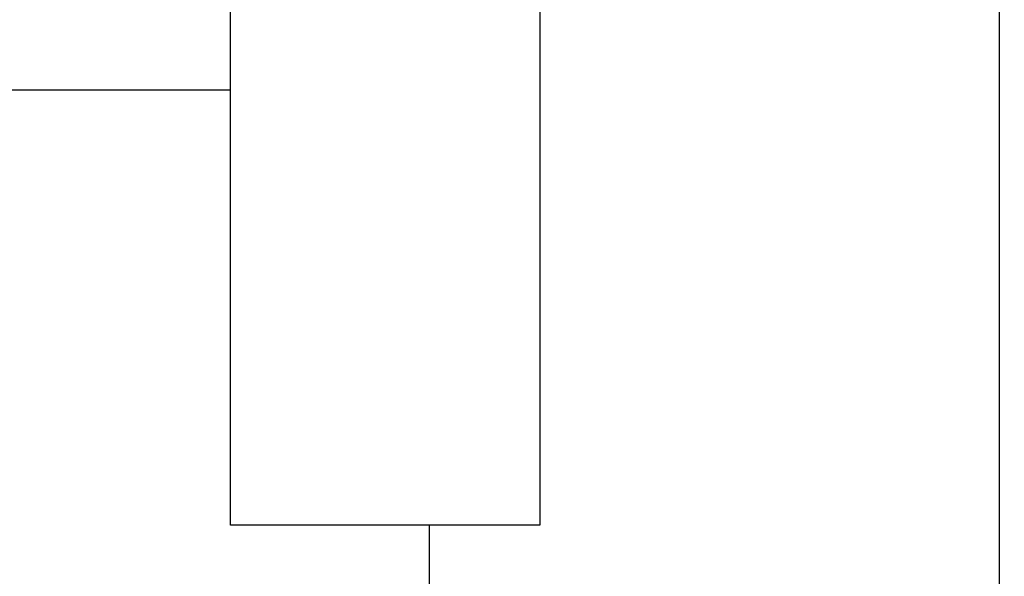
# Model space of a CAD drawing. Header units: millimetres. Extents: x 6909 to 9403, y -385 to 1379.
# Tile 70 of 142: x 8619 to 8644, y 595 to 610. Entities that reach past the tile are written whole.
import ezdxf

# ---------------------------------------------------------------- set-up
doc = ezdxf.new("R2010")
doc.units = ezdxf.units.MM
doc.dimstyles.get("Standard").update_dxf_attribs({"dimtxt": 20, "dimasz": 10, "dimexe": 8, "dimexo": 8, "dimgap": 8, "dimtad": 0, "dimtih": 1, "dimtoh": 1, "dimdsep": 46, "dimtxsty": 'Standard', "dimcen": 0.09, "dimadec": 0, "dimazin": 0, "dimtfac": 1, "dimtofl": 0, "dimtmove": 0, "dimatfit": 3, "dimfxl": 0, "dimtolj": 1, "dimtzin": 0, "dimarcsym": 0})

# ---------------------------------------------------------------- blocks, each defined once
blk = doc.blocks.new('*D13')
at = {"color": 0, "lineweight": -2}
for p, q in [((8364.107, 715.085), (8364.107, 392.198)), ((8852.207, 715.085), (8852.207, 392.198)), ((8374.107, 400.198), (8573.49, 400.198)), ((8842.207, 400.198), (8642.823, 400.198))]:
    blk.add_line(p, q, dxfattribs=at)
at = {"color": 0, "lineweight": 18}
for points in [[(8374.107, 401.864), (8374.107, 398.531), (8364.107, 400.198)], [(8842.207, 401.864), (8842.207, 398.531), (8852.207, 400.198)]]:
    blk.add_solid(points, dxfattribs=at)
at = {"layer": 'Defpoints', "color": 0, "lineweight": 18}
for p in [(8364.107, 723.085), (8852.207, 723.085), (8852.207, 400.198)]:
    blk.add_point(p, dxfattribs=at)
at = {"color": 0, "lineweight": 18, "insert": (8608.157, 400.198), "char_height": 20, "attachment_point": 5}
blk.add_mtext('\\A1;488', dxfattribs=at)

msp = doc.modelspace()

# ---------------------------------------------------------------- linework, layer by layer
for p, q in [((8632.257, 626.359), (8632.257, 596.468)), ((8624.257, 596.468), (8624.257, 621.723)), ((8644.132, 610.526), (8644.132, 569.032)), ((8618.206, 607.719), (8624.257, 607.719)), ((8632.257, 596.468), (8624.257, 596.468)), ((8629.405, 569.032), (8629.405, 596.469))]:
    msp.add_line(p, q)

# ---------------------------------------------------------------- dimensions: what is measured, and where the dimension line sits
at = {"lineweight": 18}
dim = msp.add_linear_dim(base=(8852.207, 400.198), p1=(8364.107, 723.085), p2=(8852.207, 723.085), text='488', dimstyle='Standard', dxfattribs=at)
dim.commit()
dim.dimension.update_dxf_attribs({"geometry": '*D13', "text_midpoint": (8608.157, 400.198)})

doc.saveas('drawing.dxf')
